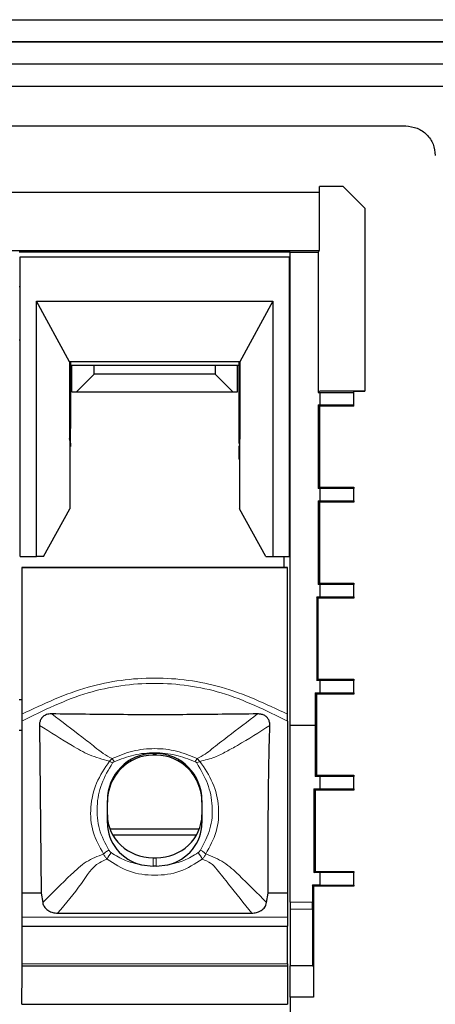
# Model space of a CAD drawing. Header units: millimetres. Extents: x 5 to 418, y 2 to 292.
# Tile 4 of 22: x 94 to 104, y 42 to 64. Entities that reach past the tile are written whole.
import ezdxf

# ---------------------------------------------------------------- set-up
doc = ezdxf.new("R2010")
doc.units = ezdxf.units.MM

msp = doc.modelspace()

# ---------------------------------------------------------------- linework, layer by layer
at = {"color": 7, "linetype": 'Continuous', "lineweight": 25}
for p, q in [((54.6087, 63.7481), (127.1087, 63.7481)), ((54.6087, 63.2481), (127.1087, 63.2481)), ((126.2754, 63.2481), (54.6087, 63.2481)), ((126.2754, 62.7481), (54.6087, 62.7481)), ((63.267, 62.2481), (118.2837, 62.2481)), ((78.442, 61.3495), (103.1087, 61.3495)), ((101.157, 59.8479), (80.3938, 59.8479)), ((101.157, 59.8479), (101.1547, 58.5399)), ((101.1605, 59.8479), (101.157, 59.8479)), ((101.1605, 59.8479), (101.1605, 59.9813)), ((101.6975, 59.9813), (101.1605, 59.9813)), ((101.1616, 59.9148), (101.1616, 59.9813)), ((101.1616, 59.9148), (101.1625, 59.9131)), ((101.6975, 59.9813), (102.1837, 59.4951)), ((102.1837, 59.4951), (102.1837, 55.3623)), ((80.396, 58.5399), (101.1547, 58.5399)), ((100.5004, 58.4997), (94.3837, 58.4997)), ((100.5004, 58.4997), (100.5004, 58.4979)), ((100.5004, 47.8304), (100.5004, 58.4979)), ((101.1337, 58.4979), (100.5004, 58.4979)), ((101.1547, 58.5399), (101.1337, 58.4979)), ((101.1337, 58.4979), (101.1337, 55.3355)), ((94.4087, 58.3992), (100.4754, 58.3992)), ((94.4087, 51.6307), (94.4087, 58.3992)), ((100.4754, 58.3992), (100.4754, 51.6307)), ((94.3837, 57.7289), (94.4087, 57.7289)), ((100.4754, 57.7289), (100.5004, 57.7289)), ((94.7745, 57.3992), (100.1096, 57.3992)), ((94.7745, 51.6307), (94.7745, 57.3992)), ((95.5233, 56.0263), (94.7745, 57.3992)), ((100.1096, 57.3992), (99.3608, 56.0263)), ((100.1096, 57.3992), (100.1096, 51.6307)), ((94.4087, 56.5138), (94.3837, 56.5138)), ((95.5233, 56.0263), (95.5233, 54.2935)), ((99.3608, 56.0263), (95.5233, 56.0263)), ((95.542, 56.0245), (95.5233, 56.0245)), ((95.542, 56.0245), (95.542, 54.5218)), ((99.3608, 56.0245), (99.342, 56.0245)), ((99.342, 56.0245), (99.342, 54.5218)), ((99.3608, 56.0263), (99.3608, 54.2935)), ((96.0754, 55.9453), (95.542, 55.9453)), ((95.5754, 55.3499), (95.5754, 55.9453)), ((98.8087, 55.9453), (96.0754, 55.9453)), ((96.0754, 55.7499), (96.0754, 55.9453)), ((99.342, 55.9453), (98.8087, 55.9453)), ((98.8087, 55.9453), (98.8087, 55.7499)), ((99.3087, 55.3499), (99.3087, 55.9453)), ((96.0754, 55.7499), (95.6754, 55.3499)), ((98.8087, 55.7499), (96.0754, 55.7499)), ((98.8087, 55.7499), (99.2087, 55.3499)), ((95.5754, 55.3499), (95.6754, 55.3499)), ((95.6754, 55.3499), (99.2087, 55.3499)), ((99.2087, 55.3499), (99.3087, 55.3499)), ((101.1337, 55.3355), (101.1625, 55.3643)), ((101.1337, 55.3355), (101.167, 55.3355)), ((101.167, 55.3643), (101.167, 55.3639)), ((102.117, 55.3639), (101.167, 55.3639)), ((101.167, 55.3355), (101.9337, 55.3368)), ((101.167, 55.3355), (101.167, 55.0557)), ((101.9337, 55.3623), (102.1837, 55.3623)), ((101.9337, 55.3368), (101.9337, 55.3623)), ((101.9337, 55.0544), (101.9337, 55.3368)), ((102.117, 55.3639), (102.117, 55.3634)), ((102.1837, 55.3634), (102.117, 55.3634)), ((101.1337, 55.0557), (101.167, 55.0557)), ((101.1337, 55.0557), (101.1337, 53.1688)), ((101.1605, 55.0289), (101.1337, 55.0557)), ((101.1605, 55.0289), (101.1605, 53.1956)), ((101.9337, 55.0289), (101.1605, 55.0289)), ((101.167, 55.0557), (101.9337, 55.0544)), ((101.9337, 55.0289), (101.9337, 55.0544)), ((95.5254, 54.249), (95.5233, 54.2935)), ((95.5254, 54.249), (95.5254, 52.7113)), ((99.3608, 54.2935), (99.3587, 54.249)), ((99.3587, 54.249), (99.3587, 52.7113)), ((95.5254, 54.0997), (95.542, 54.0997)), ((95.542, 54.1887), (95.542, 54.1159)), ((99.3587, 54.1769), (99.342, 54.1769)), ((99.342, 54.1304), (99.342, 53.8284)), ((99.3587, 53.8284), (99.342, 53.8284)), ((101.1337, 53.1688), (101.1605, 53.1956)), ((101.167, 53.1688), (101.1337, 53.1688)), ((101.1605, 53.1956), (101.9337, 53.1956)), ((101.9337, 53.1702), (101.167, 53.1688)), ((101.167, 53.1688), (101.167, 52.889)), ((101.9337, 53.1956), (101.9337, 53.1702)), ((101.9337, 52.8877), (101.9337, 53.1702)), ((101.1337, 52.889), (101.167, 52.889)), ((101.1337, 52.889), (101.1337, 51.0022)), ((101.1605, 52.8623), (101.1337, 52.889)), ((101.167, 52.889), (101.9337, 52.8877)), ((101.9337, 52.8877), (101.9337, 52.8623)), ((94.935, 51.633), (95.5254, 52.7113)), ((99.949, 51.633), (99.3587, 52.7113)), ((101.1605, 52.8623), (101.1605, 51.0289)), ((101.9337, 52.8623), (101.1605, 52.8623)), ((94.4087, 51.6307), (94.7745, 51.6307)), ((94.935, 51.633), (94.7745, 51.6307)), ((99.949, 51.633), (100.1096, 51.6307)), ((100.1096, 51.6307), (100.4754, 51.6307)), ((100.3682, 51.387), (100.3682, 51.6307)), ((100.5004, 51.6513), (100.4754, 51.6513)), ((94.442, 51.387), (100.442, 51.387)), ((94.442, 51.3863), (94.442, 51.387)), ((94.442, 51.3863), (94.442, 48.0739)), ((100.442, 51.387), (100.442, 51.3863)), ((100.442, 48.0739), (100.442, 51.3863)), ((101.1337, 51.0022), (101.1605, 51.0289)), ((101.167, 51.0022), (101.1337, 51.0022)), ((101.1605, 51.0289), (101.9337, 51.0289)), ((101.9337, 51.0035), (101.167, 51.0022)), ((101.167, 51.0022), (101.167, 50.7224)), ((101.9337, 51.0289), (101.9337, 51.0035)), ((101.9337, 50.721), (101.9337, 51.0035)), ((101.1004, 50.7224), (101.167, 50.7224)), ((101.1004, 50.7224), (101.1004, 48.8355)), ((101.1271, 50.6956), (101.1004, 50.7224)), ((101.1271, 50.6956), (101.1271, 48.8623)), ((101.9337, 50.6956), (101.1271, 50.6956)), ((101.167, 50.7224), (101.9337, 50.721)), ((101.9337, 50.721), (101.9337, 50.6956)), ((101.1004, 48.8355), (101.1271, 48.8623)), ((101.167, 48.8355), (101.1004, 48.8355)), ((101.1271, 48.8623), (101.9337, 48.8623)), ((101.9337, 48.8368), (101.167, 48.8355)), ((101.167, 48.8355), (101.167, 48.5557)), ((101.9337, 48.8623), (101.9337, 48.8368)), ((101.9337, 48.5544), (101.9337, 48.8368)), ((101.067, 48.5557), (101.167, 48.5557)), ((101.067, 48.5557), (101.067, 47.8304)), ((101.0938, 48.5289), (101.067, 48.5557)), ((101.0938, 48.5289), (101.0938, 46.6956)), ((101.9337, 48.5289), (101.0938, 48.5289)), ((101.167, 48.5557), (101.9337, 48.5544)), ((101.9337, 48.5544), (101.9337, 48.5289)), ((94.3837, 48.405), (94.442, 48.405)), ((94.442, 47.9174), (94.442, 44.0356)), ((94.8433, 47.8215), (94.8785, 44.0356)), ((100.442, 47.9174), (100.442, 44.0356)), ((100.5004, 47.8304), (101.067, 47.8304)), ((100.5004, 43.8333), (100.5004, 47.8304)), ((101.067, 47.8304), (101.0673, 46.6691)), ((94.3837, 47.7158), (94.442, 47.7158)), ((97.4087, 47.1864), (97.4754, 47.1864)), ((97.4754, 47.1515), (97.4087, 47.1515)), ((101.0673, 46.6691), (101.0938, 46.6956)), ((101.167, 46.6691), (101.0673, 46.6691)), ((101.0938, 46.6956), (101.9337, 46.6956)), ((101.9337, 46.6704), (101.167, 46.6691)), ((101.167, 46.6691), (101.167, 46.3887)), ((101.9337, 46.6956), (101.9337, 46.6704)), ((101.9337, 46.3874), (101.9337, 46.6704)), ((101.034, 46.3887), (101.167, 46.3887)), ((101.034, 46.3887), (101.0344, 44.5029)), ((101.0605, 46.3623), (101.034, 46.3887)), ((101.9337, 46.3623), (101.0605, 46.3623)), ((101.0605, 46.3623), (101.0605, 44.5289)), ((101.167, 46.3887), (101.9337, 46.3874)), ((101.9337, 46.3874), (101.9337, 46.3623)), ((96.3754, 45.6162), (96.3754, 46.1243)), ((98.5087, 46.1243), (98.5087, 45.6162)), ((98.45, 45.4834), (96.4341, 45.4834)), ((96.4934, 45.3551), (98.3907, 45.3551)), ((97.1444, 44.6746), (97.4087, 44.6421)), ((97.4087, 44.8331), (97.4754, 44.8331)), ((97.4754, 44.6421), (97.7396, 44.6746)), ((97.4754, 44.6421), (97.4087, 44.6421)), ((101.0344, 44.5029), (101.0605, 44.5289)), ((101.167, 44.5029), (101.0344, 44.5029)), ((101.0605, 44.5289), (101.9337, 44.5289)), ((101.9337, 44.5042), (101.167, 44.5029)), ((101.167, 44.5029), (101.167, 44.2216)), ((101.9337, 44.5289), (101.9337, 44.5042)), ((101.9337, 44.2203), (101.9337, 44.5042)), ((101.0011, 44.2216), (101.167, 44.2216)), ((101.0011, 44.2216), (101.0012, 43.8333)), ((101.0271, 44.1956), (101.0011, 44.2216)), ((101.167, 44.2216), (101.9337, 44.2203)), ((101.9337, 44.2203), (101.9337, 44.1956)), ((94.8785, 44.0356), (94.442, 44.0356)), ((94.442, 44.0356), (94.442, 43.494)), ((94.8785, 44.0356), (94.9152, 43.8234)), ((99.9688, 43.8234), (100.0056, 44.0356)), ((100.442, 44.0356), (100.0056, 44.0356)), ((100.442, 44.0356), (100.442, 43.494)), ((101.9337, 44.1956), (101.0271, 44.1956)), ((101.0271, 44.1956), (101.0271, 41.691)), ((95.2517, 43.5862), (99.6323, 43.5862)), ((100.5004, 43.674), (100.5004, 43.476)), ((94.442, 43.494), (94.442, 43.2898)), ((100.442, 43.494), (100.442, 43.2898)), ((100.5004, 43.476), (100.5004, 43.3256)), ((94.442, 43.2898), (100.442, 43.2898)), ((94.442, 43.2898), (94.442, 42.4407)), ((100.442, 42.4407), (100.442, 43.2898)), ((94.442, 42.4407), (94.442, 42.3968)), ((100.442, 42.4407), (100.442, 42.3968)), ((94.442, 42.3968), (100.442, 42.3968)), ((94.442, 42.3968), (94.442, 41.8968)), ((100.442, 42.3968), (100.442, 41.8968)), ((101.0051, 42.3979), (100.5004, 42.3979)), ((100.5004, 41.691), (100.5004, 42.3979)), ((101.0051, 42.3979), (101.0228, 42.3979)), ((101.0228, 42.3979), (101.0271, 41.691)), ((94.442, 41.5304), (94.442, 41.8905)), ((100.442, 41.8905), (100.442, 41.5304)), ((101.0271, 41.691), (100.5004, 41.691)), ((100.5004, 41.691), (100.5004, 41.3162)), ((94.442, 41.5304), (100.442, 41.5304))]:
    msp.add_line(p, q, dxfattribs=at)
at = {"color": 7, "linetype": 'Continuous', "lineweight": 18}
for p, q in [((95.542, 54.5218), (95.5233, 54.5218)), ((99.3608, 54.5218), (99.342, 54.5218)), ((95.542, 54.1887), (95.5254, 54.1887)), ((95.5254, 54.1159), (95.542, 54.1159)), ((99.342, 54.1887), (99.3587, 54.1887)), ((97.4087, 47.1864), (97.4087, 47.1515)), ((97.4754, 47.1515), (97.4754, 47.1864)), ((96.4242, 47.0122), (96.4866, 47.0732)), ((98.3987, 47.0726), (98.4614, 47.011)), ((97.4087, 44.8331), (97.4087, 44.6421)), ((97.4754, 44.6421), (97.4754, 44.8331)), ((101.0012, 43.8333), (100.5004, 43.8333)), ((101.0013, 43.674), (100.5004, 43.674)), ((100.442, 43.494), (94.442, 43.494)), ((94.442, 42.4407), (100.442, 42.4407))]:
    msp.add_line(p, q, dxfattribs=at)
at = {"color": 7, "linetype": 'Continuous', "lineweight": 25, "flags": 128}
msp.add_lwpolyline([(100.442, 51.3863), (99.6928, 51.3862), (98.9429, 51.3862), (98.1926, 51.3861), (97.442, 51.3861), (96.6915, 51.3861), (95.9412, 51.3862), (95.1913, 51.3862), (94.442, 51.3863)], dxfattribs=at)
at = {"color": 7, "linetype": 'Continuous', "lineweight": 18}
for centre, radius, start, end in [((96.009, 46.7351), 0.5852, 27.31327, 35.28929), ((98.632, 46.6168), 0.4296, 113.40802, 123.73994), ((96.9444, 44.5432), 0.6325, 139.77398, 155.69191), ((97.9397, 44.5432), 0.6325, 24.30809, 40.22602)]:
    msp.add_arc(centre, radius, start, end, dxfattribs=at)
at = {"color": 7, "linetype": 'Continuous', "lineweight": 25}
for centre, major_axis, ratio, start_param, end_param in [((97.4087, 46.1243), (0, 1.0622), 0.9728584, 0, 1.5707963), ((97.4087, 46.0894), (0, 1.0622), 0.9728584, 0, 1.5707963), ((97.4754, 46.1243), (0, 1.0622), 0.9728584, 4.712389, 6.2831853), ((97.4754, 46.0894), (0, 1.0622), 0.9728584, 4.712389, 6.2831853), ((97.4087, 45.8071), (1.0333, 0), 0.9425506, 3.1415927, 4.712389), ((97.4754, 45.8071), (1.0333, 0), 0.9425506, 4.712389, 6.2831853), ((97.4087, 45.6162), (1.0333, 0), 0.9425506, 3.1415927, 4.4537557), ((97.4754, 45.6162), (1.0333, 0), 0.9425506, 4.9710222, 6.2831853)]:
    msp.add_ellipse(centre, major_axis=major_axis, ratio=ratio, start_param=start_param, end_param=end_param, dxfattribs=at)
for points in [[(103.1087, 61.3495), (103.1961, 61.3395), (103.3708, 61.3195), (103.5911, 61.1653), (103.7453, 60.9449), (103.7653, 60.7702), (103.7754, 60.6828)], [(95.542, 54.1887), (95.542, 54.195), (95.542, 54.2075), (95.542, 54.2851), (95.542, 54.3937), (95.542, 54.4791), (95.542, 54.5218)], [(99.342, 54.5218), (99.342, 54.4791), (99.342, 54.3937), (99.342, 54.2851), (99.342, 54.2075), (99.342, 54.195), (99.342, 54.1887)], [(100.5004, 43.8333), (100.5004, 43.8047), (100.5004, 43.7474), (100.5004, 43.6985), (100.5004, 43.674)], [(101.0013, 43.674), (101.0013, 43.6985), (101.0013, 43.7474), (101.0012, 43.8047), (101.0012, 43.8333)], [(101.0013, 43.674), (101.0016, 43.5097), (101.0023, 43.1811), (101.0032, 42.8051), (101.0041, 42.524), (101.0048, 42.44), (101.0051, 42.3979)], [(100.5004, 43.3256), (100.5004, 43.0954), (100.5004, 42.635), (100.5004, 42.4769), (100.5004, 42.3979)]]:
    msp.add_open_spline(points, degree=3, dxfattribs=at)
at = {"color": 7, "linetype": 'Continuous', "lineweight": 18}
for points, knots in [([(94.442, 48.0739), (94.9327, 48.3056), (95.8816, 48.7538), (97.442, 48.9547), (99.0024, 48.7538), (99.9514, 48.3056), (100.442, 48.0739)], [0, 0, 0, 0, 0.2584953, 0.4999998, 0.7415016, 1, 1, 1, 1]), ([(94.442, 47.9174), (94.9317, 48.1596), (95.8764, 48.6269), (97.442, 48.8392), (99.0077, 48.6269), (99.9523, 48.1596), (100.442, 47.9174)], [0, 0, 0, 0, 0.25916928, 0.49999938, 0.74081401, 1, 1, 1, 1]), ([(96.4866, 47.0732), (96.4159, 47.1105), (96.2712, 47.1871), (96.0606, 47.3632), (95.6749, 47.6591), (95.3468, 47.9086), (95.1187, 48.082)], [0, 0, 0, 0, 0.1333435, 0.2731556, 0.4947108, 1, 1, 1, 1]), ([(99.7654, 48.082), (99.5407, 47.9114), (99.1906, 47.6457), (98.7992, 47.3438), (98.5819, 47.1671), (98.4615, 47.1049), (98.3987, 47.0726)], [0, 0, 0, 0, 0.497419, 0.7748099, 0.8826252, 1, 1, 1, 1]), ([(94.8433, 47.8215), (95.0896, 47.6676), (95.4594, 47.4366), (95.9565, 47.1439), (96.2674, 47.0563), (96.4242, 47.0122)], [0, 0, 0, 0, 0.4968389, 0.7461824, 1, 1, 1, 1]), ([(98.4614, 47.011), (98.5773, 47.039), (98.7979, 47.0923), (99.0608, 47.2324), (99.48, 47.4614), (99.8005, 47.6672), (100.0407, 47.8215)], [0, 0, 0, 0, 0.1819831, 0.3465326, 0.5102183, 1, 1, 1, 1]), ([(98.3987, 47.0726), (98.2474, 47.1367), (97.9446, 47.265), (97.4427, 47.3137), (96.9409, 47.2653), (96.638, 47.1372), (96.4866, 47.0732)], [0, 0, 0, 0, 0.2498474, 0.5000008, 0.750158, 1, 1, 1, 1]), ([(98.3563, 47.0031), (98.2103, 47.0602), (97.9181, 47.1744), (97.4427, 47.2168), (96.9673, 47.1746), (96.675, 47.0606), (96.5289, 47.0036)], [0, 0, 0, 0, 0.24989628, 0.49999451, 0.7500684, 1, 1, 1, 1]), ([(96.4242, 47.0122), (96.316, 46.8532), (96.1, 46.5358), (95.9749, 45.9737), (96.0166, 45.4087), (96.1992, 45.0835), (96.2899, 44.9219)], [0, 0, 0, 0, 0.2508129, 0.5007849, 0.7518397, 1, 1, 1, 1]), ([(96.4919, 46.9748), (96.4006, 46.8209), (96.2193, 46.5153), (96.1213, 45.9964), (96.1615, 45.4715), (96.3266, 45.1621), (96.409, 45.0076)], [0, 0, 0, 0, 0.2535067, 0.5033534, 0.7519851, 1, 1, 1, 1]), ([(96.4242, 47.0122), (96.4362, 47.0066), (96.4578, 46.9966), (96.4815, 46.9814), (96.4919, 46.9748)], [0, 0, 0, 0, 0.5600001, 1, 1, 1, 1]), ([(96.5289, 47.0036), (96.5215, 46.9998), (96.5073, 46.9922), (96.497, 46.9805), (96.4919, 46.9748)], [0, 0, 0, 0, 0.517349, 1, 1, 1, 1]), ([(98.3987, 47.0726), (98.3913, 47.0619), (98.3781, 47.0428), (98.363, 47.0152), (98.3563, 47.0031)], [0, 0, 0, 0, 0.5600001, 1, 1, 1, 1]), ([(98.3934, 46.974), (98.3884, 46.9797), (98.378, 46.9916), (98.3637, 46.9992), (98.3563, 47.0031)], [0, 0, 0, 0, 0.4819993, 1, 1, 1, 1]), ([(98.4751, 45.0076), (98.5584, 45.1643), (98.724, 45.4757), (98.7624, 46.0026), (98.663, 46.5183), (98.4834, 46.8219), (98.3934, 46.974)], [0, 0, 0, 0, 0.251409, 0.4998323, 0.7495005, 1, 1, 1, 1]), ([(98.5942, 44.9219), (98.6859, 45.0858), (98.8691, 45.4131), (98.9086, 45.9804), (98.782, 46.5389), (98.5679, 46.8541), (98.4614, 47.011)], [0, 0, 0, 0, 0.25164718, 0.50250714, 0.75231733, 1, 1, 1, 1]), ([(96.2899, 44.9219), (96.1555, 44.8699), (95.8841, 44.7649), (95.4501, 44.3599), (95.129, 44.0378), (94.9152, 43.8234)], [0, 0, 0, 0, 0.2472119, 0.499046, 1, 1, 1, 1]), ([(96.409, 45.0076), (96.3962, 45.0006), (96.3702, 44.9863), (96.3264, 44.9565), (96.3037, 44.935), (96.2899, 44.9219)], [0, 0, 0, 0, 0.27712765, 0.56221345, 1, 1, 1, 1]), ([(96.3679, 44.8036), (96.3524, 44.8214), (96.3209, 44.8575), (96.3003, 44.9002), (96.2899, 44.9219)], [0, 0, 0, 0, 0.4927647, 1, 1, 1, 1]), ([(96.4614, 44.9517), (96.4508, 44.9601), (96.4304, 44.9762), (96.4159, 44.9974), (96.409, 45.0076)], [0, 0, 0, 0, 0.5167544, 1, 1, 1, 1]), ([(96.4614, 44.9517), (96.5651, 44.8865), (96.7746, 44.7548), (97.0203, 44.7015), (97.1444, 44.6746)], [0, 0, 0, 0, 0.4947889, 1, 1, 1, 1]), ([(97.7396, 44.6746), (97.8638, 44.7015), (98.1095, 44.7548), (98.319, 44.8865), (98.4226, 44.9517)], [0, 0, 0, 0, 0.5052106, 1, 1, 1, 1]), ([(98.4226, 44.9517), (98.4332, 44.9601), (98.4537, 44.9762), (98.4681, 44.9974), (98.4751, 45.0076)], [0, 0, 0, 0, 0.51687333, 1, 1, 1, 1]), ([(98.5942, 44.9219), (98.5859, 44.93), (98.5692, 44.9465), (98.529, 44.9771), (98.4954, 44.9961), (98.4751, 45.0076)], [0, 0, 0, 0, 0.2771276, 0.5622134, 1, 1, 1, 1]), ([(98.5942, 44.9219), (98.5838, 44.9003), (98.5632, 44.8575), (98.5317, 44.8214), (98.5162, 44.8036)], [0, 0, 0, 0, 0.5063956, 1, 1, 1, 1]), ([(99.9688, 43.8234), (99.7596, 44.0334), (99.4452, 44.3489), (99.0121, 44.7553), (98.7365, 44.8652), (98.5942, 44.9219)], [0, 0, 0, 0, 0.4905323, 0.7370025, 1, 1, 1, 1]), ([(95.2517, 43.5862), (95.4366, 43.8019), (95.7564, 44.1749), (96.0554, 44.6786), (96.3085, 44.7798), (96.3679, 44.8036)], [0, 0, 0, 0, 0.51202969, 0.88545803, 1, 1, 1, 1]), ([(96.3679, 44.8036), (96.5311, 44.6993), (96.8568, 44.491), (97.442, 44.4168), (98.0272, 44.491), (98.353, 44.6993), (98.5162, 44.8036)], [0, 0, 0, 0, 0.2504256, 0.5000008, 0.7495757, 1, 1, 1, 1]), ([(98.5162, 44.8036), (98.5823, 44.7778), (98.7136, 44.7266), (98.8968, 44.5128), (99.1922, 44.1327), (99.456, 43.8051), (99.6323, 43.5862)], [0, 0, 0, 0, 0.1268358, 0.2515322, 0.500031, 1, 1, 1, 1])]:
    msp.add_open_spline(points, degree=3, knots=knots, dxfattribs=at)
at = {"color": 7, "linetype": 'Continuous', "lineweight": 25}
for points, knots in [([(94.442, 48.0739), (94.442, 48.0609), (94.442, 48.0282), (94.442, 47.976), (94.442, 47.9369), (94.442, 47.9174)], [0, 0, 0, 0, 0.24944979, 0.62434973, 1, 1, 1, 1]), ([(95.1187, 48.082), (95.1062, 48.0818), (95.0583, 48.0812), (94.9847, 48.0636), (94.9108, 48.0145), (94.8654, 47.9512), (94.8447, 47.8838), (94.8437, 47.8403), (94.8433, 47.8215)], [0, 0, 0, 0, 0.0866072, 0.334146, 0.5143494, 0.6950063, 0.868447, 1, 1, 1, 1]), ([(99.7654, 48.082), (99.2335, 48.0751), (98.1931, 48.0617), (96.6441, 48.0621), (95.6272, 48.0754), (95.1187, 48.082)], [0, 0, 0, 0, 0.3434302, 0.67169597, 1, 1, 1, 1]), ([(100.0407, 47.8215), (100.0407, 47.8337), (100.0405, 47.8704), (100.0268, 47.9317), (99.9886, 47.9979), (99.9291, 48.0469), (99.8524, 48.0778), (99.7962, 48.0805), (99.7654, 48.082)], [0, 0, 0, 0, 0.08544902, 0.2576042, 0.43398165, 0.61054705, 0.7865274, 1, 1, 1, 1]), ([(100.442, 47.9174), (100.442, 47.9434), (100.442, 47.9823), (100.442, 48.0346), (100.442, 48.0608), (100.442, 48.0739)], [0, 0, 0, 0, 0.4990848, 0.7494295, 1, 1, 1, 1]), ([(100.0056, 44.0356), (100.004, 44.9848), (100.0019, 46.247), (100.033, 47.5087), (100.0407, 47.8215)], [0, 0, 0, 0, 0.7520731, 1, 1, 1, 1]), ([(94.9152, 43.8234), (94.9191, 43.8071), (94.93, 43.7619), (94.9728, 43.6947), (95.048, 43.6338), (95.1441, 43.5936), (95.2153, 43.5887), (95.2517, 43.5862)], [0, 0, 0, 0, 0.1175938, 0.3267976, 0.5373027, 0.7628464, 1, 1, 1, 1]), ([(99.6323, 43.5862), (99.6501, 43.5868), (99.7036, 43.5887), (99.7974, 43.6128), (99.8938, 43.6735), (99.951, 43.7524), (99.964, 43.8043), (99.9688, 43.8234)], [0, 0, 0, 0, 0.1159032, 0.3495389, 0.624369, 0.8616095, 1, 1, 1, 1])]:
    msp.add_open_spline(points, degree=3, knots=knots, dxfattribs=at)

doc.saveas('drawing.dxf')
